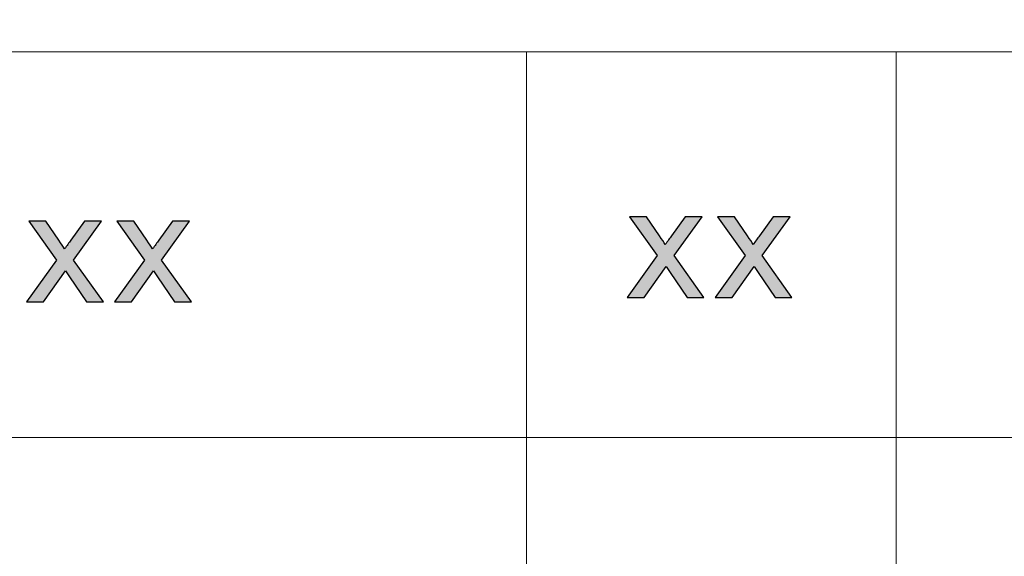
# Model space of a CAD drawing. Header units: millimetres. Extents: x -296 to 295, y -209 to 209.
# Tile 81 of 123: x 99 to 124, y -171 to -157. Entities that reach past the tile are written whole.
import ezdxf

# ---------------------------------------------------------------- set-up
doc = ezdxf.new("R2010")
doc.units = ezdxf.units.MM
doc.header["$MEASUREMENT"] = 0
doc.layers.add('layer 1', color=7, linetype='Continuous')

msp = doc.modelspace()

# ---------------------------------------------------------------- hatches: boundary and pattern name
at = {"layer": 'layer 1'}
h = msp.add_hatch(color=250, dxfattribs=at)
edge = h.paths.add_edge_path()
edge.add_spline(control_points=[(99.5688, -164.2709), (99.5688, -164.2709), (100.3332, -163.2071), (100.3332, -163.2071), (100.3332, -163.2071), (99.6253, -162.2172), (99.6253, -162.2172), (99.6253, -162.2172), (100.0617, -162.2172), (100.0617, -162.2172), (100.0617, -162.2172), (100.3923, -162.7019), (100.3923, -162.7019), (100.4535, -162.793), (100.5019, -162.8668), (100.5363, -162.9249), (100.5961, -162.8424), (100.6492, -162.7679), (100.6969, -162.7013), (100.6969, -162.7013), (101.0451, -162.2172), (101.0451, -162.2172), (101.0451, -162.2172), (101.4788, -162.2172), (101.4788, -162.2172), (101.4788, -162.2172), (100.7669, -163.2071), (100.7669, -163.2071), (100.7669, -163.2071), (101.5252, -164.2709), (101.5252, -164.2709), (101.5252, -164.2709), (101.0936, -164.2709), (101.0936, -164.2709), (101.0936, -164.2709), (100.6606, -163.6378), (100.6606, -163.6378), (100.6606, -163.6378), (100.5618, -163.4854), (100.5618, -163.4854), (100.5618, -163.4854), (100.0024, -164.2709), (100.0024, -164.2709), (100.0024, -164.2709), (99.5688, -164.2709), (99.5688, -164.2709)], knot_values=[0, 0, 0, 0, 0.0666667, 0.0666667, 0.0666667, 0.1333333, 0.1333333, 0.1333333, 0.2, 0.2, 0.2, 0.2666667, 0.2666667, 0.2666667, 0.3333333, 0.3333333, 0.3333333, 0.4, 0.4, 0.4, 0.4666667, 0.4666667, 0.4666667, 0.5333333, 0.5333333, 0.5333333, 0.6, 0.6, 0.6, 0.6666667, 0.6666667, 0.6666667, 0.7333333, 0.7333333, 0.7333333, 0.8, 0.8, 0.8, 0.8666667, 0.8666667, 0.8666667, 0.9333333, 0.9333333, 0.9333333, 1, 1, 1, 1], degree=3, periodic=1)
h = msp.add_hatch(color=250, dxfattribs=at)
edge = h.paths.add_edge_path()
edge.add_spline(control_points=[(101.8098, -164.2709), (101.8098, -164.2709), (102.5742, -163.2071), (102.5742, -163.2071), (102.5742, -163.2071), (101.8662, -162.2172), (101.8662, -162.2172), (101.8662, -162.2172), (102.3026, -162.2172), (102.3026, -162.2172), (102.3026, -162.2172), (102.6333, -162.7019), (102.6333, -162.7019), (102.6945, -162.793), (102.7429, -162.8668), (102.7772, -162.9249), (102.8371, -162.8424), (102.8902, -162.7679), (102.9379, -162.7013), (102.9379, -162.7013), (103.2861, -162.2172), (103.2861, -162.2172), (103.2861, -162.2172), (103.7198, -162.2172), (103.7198, -162.2172), (103.7198, -162.2172), (103.0078, -163.2071), (103.0078, -163.2071), (103.0078, -163.2071), (103.7661, -164.2709), (103.7661, -164.2709), (103.7661, -164.2709), (103.3345, -164.2709), (103.3345, -164.2709), (103.3345, -164.2709), (102.9016, -163.6378), (102.9016, -163.6378), (102.9016, -163.6378), (102.8027, -163.4854), (102.8027, -163.4854), (102.8027, -163.4854), (102.2434, -164.2709), (102.2434, -164.2709), (102.2434, -164.2709), (101.8098, -164.2709), (101.8098, -164.2709)], knot_values=[0, 0, 0, 0, 0.0666667, 0.0666667, 0.0666667, 0.1333333, 0.1333333, 0.1333333, 0.2, 0.2, 0.2, 0.2666667, 0.2666667, 0.2666667, 0.3333333, 0.3333333, 0.3333333, 0.4, 0.4, 0.4, 0.4666667, 0.4666667, 0.4666667, 0.5333333, 0.5333333, 0.5333333, 0.6, 0.6, 0.6, 0.6666667, 0.6666667, 0.6666667, 0.7333333, 0.7333333, 0.7333333, 0.8, 0.8, 0.8, 0.8666667, 0.8666667, 0.8666667, 0.9333333, 0.9333333, 0.9333333, 1, 1, 1, 1], degree=3, periodic=1)
h = msp.add_hatch(color=250, dxfattribs=at)
edge = h.paths.add_edge_path()
edge.add_spline(control_points=[(114.8686, -164.1582), (114.8686, -164.1582), (115.633, -163.0944), (115.633, -163.0944), (115.633, -163.0944), (114.9251, -162.1045), (114.9251, -162.1045), (114.9251, -162.1045), (115.3615, -162.1045), (115.3615, -162.1045), (115.3615, -162.1045), (115.6921, -162.5892), (115.6921, -162.5892), (115.7533, -162.6803), (115.8017, -162.7541), (115.8361, -162.8122), (115.8959, -162.7297), (115.949, -162.6552), (115.9967, -162.5886), (115.9967, -162.5886), (116.3449, -162.1045), (116.3449, -162.1045), (116.3449, -162.1045), (116.7786, -162.1045), (116.7786, -162.1045), (116.7786, -162.1045), (116.0667, -163.0944), (116.0667, -163.0944), (116.0667, -163.0944), (116.825, -164.1582), (116.825, -164.1582), (116.825, -164.1582), (116.3934, -164.1582), (116.3934, -164.1582), (116.3934, -164.1582), (115.9604, -163.5251), (115.9604, -163.5251), (115.9604, -163.5251), (115.8616, -163.3727), (115.8616, -163.3727), (115.8616, -163.3727), (115.3022, -164.1582), (115.3022, -164.1582), (115.3022, -164.1582), (114.8686, -164.1582), (114.8686, -164.1582)], knot_values=[0, 0, 0, 0, 0.0666667, 0.0666667, 0.0666667, 0.1333333, 0.1333333, 0.1333333, 0.2, 0.2, 0.2, 0.2666667, 0.2666667, 0.2666667, 0.3333333, 0.3333333, 0.3333333, 0.4, 0.4, 0.4, 0.4666667, 0.4666667, 0.4666667, 0.5333333, 0.5333333, 0.5333333, 0.6, 0.6, 0.6, 0.6666667, 0.6666667, 0.6666667, 0.7333333, 0.7333333, 0.7333333, 0.8, 0.8, 0.8, 0.8666667, 0.8666667, 0.8666667, 0.9333333, 0.9333333, 0.9333333, 1, 1, 1, 1], degree=3, periodic=1)
h = msp.add_hatch(color=250, dxfattribs=at)
edge = h.paths.add_edge_path()
edge.add_spline(control_points=[(117.1096, -164.1582), (117.1096, -164.1582), (117.874, -163.0944), (117.874, -163.0944), (117.874, -163.0944), (117.166, -162.1045), (117.166, -162.1045), (117.166, -162.1045), (117.6024, -162.1045), (117.6024, -162.1045), (117.6024, -162.1045), (117.9331, -162.5892), (117.9331, -162.5892), (117.9943, -162.6803), (118.0427, -162.7541), (118.0771, -162.8122), (118.1369, -162.7297), (118.19, -162.6552), (118.2377, -162.5886), (118.2377, -162.5886), (118.5859, -162.1045), (118.5859, -162.1045), (118.5859, -162.1045), (119.0196, -162.1045), (119.0196, -162.1045), (119.0196, -162.1045), (118.3076, -163.0944), (118.3076, -163.0944), (118.3076, -163.0944), (119.0659, -164.1582), (119.0659, -164.1582), (119.0659, -164.1582), (118.6343, -164.1582), (118.6343, -164.1582), (118.6343, -164.1582), (118.2014, -163.5251), (118.2014, -163.5251), (118.2014, -163.5251), (118.1025, -163.3727), (118.1025, -163.3727), (118.1025, -163.3727), (117.5432, -164.1582), (117.5432, -164.1582), (117.5432, -164.1582), (117.1096, -164.1582), (117.1096, -164.1582)], knot_values=[0, 0, 0, 0, 0.0666667, 0.0666667, 0.0666667, 0.1333333, 0.1333333, 0.1333333, 0.2, 0.2, 0.2, 0.2666667, 0.2666667, 0.2666667, 0.3333333, 0.3333333, 0.3333333, 0.4, 0.4, 0.4, 0.4666667, 0.4666667, 0.4666667, 0.5333333, 0.5333333, 0.5333333, 0.6, 0.6, 0.6, 0.6666667, 0.6666667, 0.6666667, 0.7333333, 0.7333333, 0.7333333, 0.8, 0.8, 0.8, 0.8666667, 0.8666667, 0.8666667, 0.9333333, 0.9333333, 0.9333333, 1, 1, 1, 1], degree=3, periodic=1)

# ---------------------------------------------------------------- linework, layer by layer
at = {"layer": 'layer 1', "color": 1, "lineweight": 0}
msp.add_open_spline([(295.3283, 209.2747), (295.3283, 209.2747), (295.3283, -208.9236), (295.3283, -208.9236), (295.3283, -208.9236), (-296.1944, -208.9236), (-296.1944, -208.9236), (-296.1944, -208.9236), (-296.1944, 209.2747), (-296.1944, 209.2747), (-296.1944, 209.2747), (295.3283, 209.2747), (295.3283, 209.2747)], degree=3, knots=[0, 0, 0, 0, 0.25, 0.25, 0.25, 0.5, 0.5, 0.5, 0.75, 0.75, 0.75, 1, 1, 1, 1], dxfattribs=at)
at = {"layer": 'layer 1', "color": 5, "lineweight": 0}
msp.add_open_spline([(-281.2487, 194.7284), (-281.2487, 194.7284), (-281.2487, -197.0649), (-281.2487, -197.0649), (-281.2487, -197.0649), (283.3586, -197.0649), (283.3586, -197.0649)], degree=3, knots=[0, 0, 0, 0, 0.5, 0.5, 0.5, 1, 1, 1, 1], dxfattribs=at)
at = {"layer": 'layer 1', "lineweight": 0}
for points in [[(85.6856, -157.9012), (85.6856, -157.9012), (191.9976, -157.9012), (191.9976, -157.9012)], [(112.3016, -157.9012), (112.3016, -157.9012), (112.3016, -197.0649), (112.3016, -197.0649)], [(121.7211, -157.9012), (121.7211, -157.9012), (121.7211, -197.0649), (121.7211, -197.0649)], [(85.6856, -167.7285), (85.6856, -167.7285), (191.9976, -167.7285), (191.9976, -167.7285)]]:
    msp.add_open_spline(points, degree=3, dxfattribs=at)
at = {"layer": 'layer 1', "color": 250}
for points in [[(99.5688, -164.2709), (99.5688, -164.2709), (100.3332, -163.2071), (100.3332, -163.2071), (100.3332, -163.2071), (99.6253, -162.2172), (99.6253, -162.2172), (99.6253, -162.2172), (100.0617, -162.2172), (100.0617, -162.2172), (100.0617, -162.2172), (100.3923, -162.7019), (100.3923, -162.7019), (100.4535, -162.793), (100.5019, -162.8668), (100.5363, -162.9249), (100.5961, -162.8424), (100.6492, -162.7679), (100.6969, -162.7013), (100.6969, -162.7013), (101.0451, -162.2172), (101.0451, -162.2172), (101.0451, -162.2172), (101.4788, -162.2172), (101.4788, -162.2172), (101.4788, -162.2172), (100.7669, -163.2071), (100.7669, -163.2071), (100.7669, -163.2071), (101.5252, -164.2709), (101.5252, -164.2709), (101.5252, -164.2709), (101.0936, -164.2709), (101.0936, -164.2709), (101.0936, -164.2709), (100.6606, -163.6378), (100.6606, -163.6378), (100.6606, -163.6378), (100.5618, -163.4854), (100.5618, -163.4854), (100.5618, -163.4854), (100.0024, -164.2709), (100.0024, -164.2709), (100.0024, -164.2709), (99.5688, -164.2709), (99.5688, -164.2709)], [(101.8098, -164.2709), (101.8098, -164.2709), (102.5742, -163.2071), (102.5742, -163.2071), (102.5742, -163.2071), (101.8662, -162.2172), (101.8662, -162.2172), (101.8662, -162.2172), (102.3026, -162.2172), (102.3026, -162.2172), (102.3026, -162.2172), (102.6333, -162.7019), (102.6333, -162.7019), (102.6945, -162.793), (102.7429, -162.8668), (102.7772, -162.9249), (102.8371, -162.8424), (102.8902, -162.7679), (102.9379, -162.7013), (102.9379, -162.7013), (103.2861, -162.2172), (103.2861, -162.2172), (103.2861, -162.2172), (103.7198, -162.2172), (103.7198, -162.2172), (103.7198, -162.2172), (103.0078, -163.2071), (103.0078, -163.2071), (103.0078, -163.2071), (103.7661, -164.2709), (103.7661, -164.2709), (103.7661, -164.2709), (103.3345, -164.2709), (103.3345, -164.2709), (103.3345, -164.2709), (102.9016, -163.6378), (102.9016, -163.6378), (102.9016, -163.6378), (102.8027, -163.4854), (102.8027, -163.4854), (102.8027, -163.4854), (102.2434, -164.2709), (102.2434, -164.2709), (102.2434, -164.2709), (101.8098, -164.2709), (101.8098, -164.2709)], [(114.8686, -164.1582), (114.8686, -164.1582), (115.633, -163.0944), (115.633, -163.0944), (115.633, -163.0944), (114.9251, -162.1045), (114.9251, -162.1045), (114.9251, -162.1045), (115.3615, -162.1045), (115.3615, -162.1045), (115.3615, -162.1045), (115.6921, -162.5892), (115.6921, -162.5892), (115.7533, -162.6803), (115.8017, -162.7541), (115.8361, -162.8122), (115.8959, -162.7297), (115.949, -162.6552), (115.9967, -162.5886), (115.9967, -162.5886), (116.3449, -162.1045), (116.3449, -162.1045), (116.3449, -162.1045), (116.7786, -162.1045), (116.7786, -162.1045), (116.7786, -162.1045), (116.0667, -163.0944), (116.0667, -163.0944), (116.0667, -163.0944), (116.825, -164.1582), (116.825, -164.1582), (116.825, -164.1582), (116.3934, -164.1582), (116.3934, -164.1582), (116.3934, -164.1582), (115.9604, -163.5251), (115.9604, -163.5251), (115.9604, -163.5251), (115.8616, -163.3727), (115.8616, -163.3727), (115.8616, -163.3727), (115.3022, -164.1582), (115.3022, -164.1582), (115.3022, -164.1582), (114.8686, -164.1582), (114.8686, -164.1582)], [(117.1096, -164.1582), (117.1096, -164.1582), (117.874, -163.0944), (117.874, -163.0944), (117.874, -163.0944), (117.166, -162.1045), (117.166, -162.1045), (117.166, -162.1045), (117.6024, -162.1045), (117.6024, -162.1045), (117.6024, -162.1045), (117.9331, -162.5892), (117.9331, -162.5892), (117.9943, -162.6803), (118.0427, -162.7541), (118.0771, -162.8122), (118.1369, -162.7297), (118.19, -162.6552), (118.2377, -162.5886), (118.2377, -162.5886), (118.5859, -162.1045), (118.5859, -162.1045), (118.5859, -162.1045), (119.0196, -162.1045), (119.0196, -162.1045), (119.0196, -162.1045), (118.3076, -163.0944), (118.3076, -163.0944), (118.3076, -163.0944), (119.0659, -164.1582), (119.0659, -164.1582), (119.0659, -164.1582), (118.6343, -164.1582), (118.6343, -164.1582), (118.6343, -164.1582), (118.2014, -163.5251), (118.2014, -163.5251), (118.2014, -163.5251), (118.1025, -163.3727), (118.1025, -163.3727), (118.1025, -163.3727), (117.5432, -164.1582), (117.5432, -164.1582), (117.5432, -164.1582), (117.1096, -164.1582), (117.1096, -164.1582)]]:
    msp.add_open_spline(points, degree=3, knots=[0, 0, 0, 0, 0.0666667, 0.0666667, 0.0666667, 0.1333333, 0.1333333, 0.1333333, 0.2, 0.2, 0.2, 0.2666667, 0.2666667, 0.2666667, 0.3333333, 0.3333333, 0.3333333, 0.4, 0.4, 0.4, 0.4666667, 0.4666667, 0.4666667, 0.5333333, 0.5333333, 0.5333333, 0.6, 0.6, 0.6, 0.6666667, 0.6666667, 0.6666667, 0.7333333, 0.7333333, 0.7333333, 0.8, 0.8, 0.8, 0.8666667, 0.8666667, 0.8666667, 0.9333333, 0.9333333, 0.9333333, 1, 1, 1, 1], dxfattribs=at)

doc.saveas('drawing.dxf')
